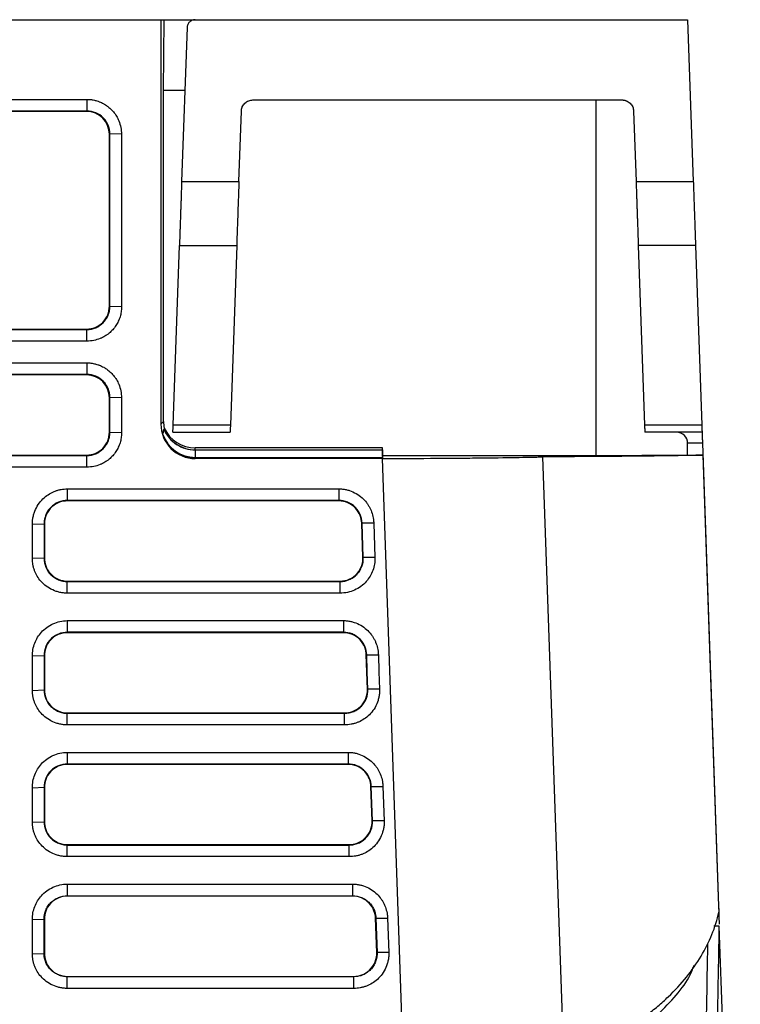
# Model space of a CAD drawing. Header units: millimetres. Extents: x -155 to 1130, y -373 to 1265.
# Tile 160 of 198: x 667 to 730, y 957 to 1043. Entities that reach past the tile are written whole.
import ezdxf

# ---------------------------------------------------------------- set-up
doc = ezdxf.new("R2010")
doc.units = ezdxf.units.MM

msp = doc.modelspace()

# ---------------------------------------------------------------- linework, layer by layer
at = {"color": 7, "linetype": 'Continuous', "lineweight": 25}
for p, q in [((662.06, 1043.25), (679.097, 1043.25)), ((673.102, 1043.25), (673.102, 1043.256)), ((673.602, 1043.25), (673.602, 1043.257)), ((677.103, 1043.256), (677.102, 1043.25)), ((679.097, 1043.25), (679.097, 1007.945)), ((679.097, 1043.25), (679.385, 1043.25)), ((679.333, 1037.068), (679.385, 1043.25)), ((679.385, 1043.25), (682.078, 1043.25)), ((681.379, 1042.574), (680.91, 1029.143)), ((682.078, 1043.25), (725.102, 1043.25)), ((687.102, 1043.25), (687.102, 1043.257)), ((690.603, 1043.256), (690.602, 1043.25)), ((691.103, 1043.256), (691.102, 1043.25)), ((701.102, 1043.25), (701.102, 1043.255)), ((703.103, 1043.255), (703.102, 1043.25)), ((713.102, 1043.25), (713.102, 1043.256)), ((714.102, 1043.25), (714.102, 1043.258)), ((725.102, 1043.25), (725.595, 1029.143)), ((679.333, 1008.18), (679.333, 1037.068)), ((681.187, 1037.068), (679.333, 1037.068)), ((648.566, 1036.302), (672.639, 1036.302)), ((672.639, 1036.302), (672.639, 1035.285)), ((687.124, 1036.25), (719.381, 1036.25)), ((717.102, 1005.18), (717.102, 1036.25)), ((672.639, 1035.285), (648.566, 1035.285)), ((672.604, 1035.25), (648.601, 1035.25)), ((672.639, 1035.285), (672.604, 1035.25)), ((685.91, 1029.143), (686.124, 1035.285)), ((720.381, 1035.285), (720.595, 1029.143)), ((674.602, 1033.25), (674.637, 1033.285)), ((674.602, 1018.25), (674.602, 1033.25)), ((675.655, 1033.251), (674.637, 1033.285)), ((674.637, 1018.215), (674.637, 1033.285)), ((675.655, 1033.251), (675.655, 1018.18)), ((680.91, 1029.143), (685.91, 1029.143)), ((720.595, 1029.143), (725.595, 1029.143)), ((680.167, 1007.858), (680.714, 1023.542)), ((680.714, 1023.542), (685.714, 1023.542)), ((685.714, 1023.542), (685.167, 1007.858)), ((725.791, 1023.542), (720.791, 1023.542)), ((720.791, 1023.542), (721.338, 1007.858)), ((725.791, 1023.542), (726.338, 1007.858)), ((674.602, 1018.25), (674.637, 1018.215)), ((675.655, 1018.18), (674.637, 1018.215)), ((648.568, 1016.215), (672.636, 1016.215)), ((648.603, 1016.25), (672.602, 1016.25)), ((672.602, 1016.25), (672.636, 1016.215)), ((672.636, 1015.198), (672.636, 1016.215)), ((672.636, 1015.198), (648.568, 1015.198)), ((672.639, 1013.302), (672.639, 1012.285)), ((672.604, 1012.25), (556.601, 1012.25)), ((672.604, 1012.25), (672.639, 1012.285)), ((674.602, 1010.25), (674.637, 1010.285)), ((674.602, 1007.25), (674.602, 1010.25)), ((675.655, 1010.251), (674.637, 1010.285)), ((674.637, 1007.215), (674.637, 1010.285)), ((675.655, 1010.251), (675.655, 1007.18)), ((679.097, 1007.945), (679.333, 1008.18)), ((685.167, 1007.858), (680.167, 1007.858)), ((726.338, 1007.858), (721.338, 1007.858)), ((674.602, 1007.25), (674.637, 1007.215)), ((675.655, 1007.18), (674.637, 1007.215)), ((680.145, 1007.25), (685.145, 1007.25)), ((726.36, 1007.25), (721.36, 1007.25)), ((682.098, 1005.712), (682.098, 1005.886)), ((698.44, 1005.886), (682.098, 1005.886)), ((682.098, 1005.712), (698.44, 1005.712)), ((682.098, 1005.709), (682.098, 1005.049)), ((682.098, 1005.709), (698.44, 1005.709)), ((698.44, 1005.712), (698.44, 1005.886)), ((698.465, 1005.18), (698.44, 1005.886)), ((698.44, 1005.712), (698.46, 1005.136)), ((698.44, 1005.709), (698.44, 1005.049)), ((698.44, 1005.709), (698.46, 1005.136)), ((725.102, 1005.25), (725.102, 1006.285)), ((726.393, 1006.285), (725.102, 1006.285)), ((726.393, 1006.285), (727.805, 965.866)), ((556.603, 1005.25), (672.602, 1005.25)), ((672.636, 1005.215), (672.602, 1005.25)), ((672.636, 1004.198), (672.636, 1005.215)), ((682.098, 1005.049), (698.44, 1005.049)), ((682.098, 1004.945), (682.124, 1004.971)), ((698.44, 1004.945), (682.098, 1004.945)), ((698.443, 1004.971), (682.124, 1004.971)), ((698.44, 1005.049), (698.443, 1004.971)), ((700.726, 939.473), (698.44, 1004.945)), ((698.46, 1005.136), (698.443, 1004.971)), ((698.46, 1005.136), (698.465, 1005.18)), ((698.46, 1005.136), (698.46, 1005.136)), ((717.102, 1005.18), (698.465, 1005.18)), ((712.435, 1005.097), (714.275, 952.409)), ((725.102, 1005.25), (717.102, 1005.18)), ((725.102, 1005.25), (726.429, 1005.25)), ((670.924, 1002.302), (670.924, 1001.285)), ((670.924, 1001.25), (670.924, 1001.285)), ((694.637, 1001.25), (670.924, 1001.25)), ((694.637, 1001.25), (694.637, 1001.285)), ((667.871, 999.215), (668.889, 999.25)), ((668.924, 999.25), (668.889, 999.25)), ((668.924, 999.25), (668.924, 996.25)), ((696.635, 999.32), (696.67, 999.321)), ((696.74, 996.32), (696.635, 999.32)), ((697.688, 999.322), (696.67, 999.321)), ((696.775, 996.321), (696.67, 999.321)), ((697.688, 999.322), (697.793, 996.322)), ((668.889, 996.25), (667.871, 996.215)), ((668.924, 996.25), (668.889, 996.25)), ((696.74, 996.32), (696.775, 996.321)), ((697.793, 996.322), (696.775, 996.321)), ((670.924, 994.215), (670.924, 994.25)), ((670.924, 994.25), (694.741, 994.25)), ((670.924, 994.215), (694.741, 994.215)), ((694.741, 994.25), (694.741, 994.215)), ((694.741, 993.198), (694.741, 994.215)), ((694.741, 993.198), (670.924, 993.198)), ((670.924, 990.802), (695.038, 990.802)), ((670.924, 990.802), (670.924, 989.785)), ((695.038, 989.785), (670.924, 989.785)), ((670.924, 989.75), (670.924, 989.785)), ((695.038, 989.75), (670.924, 989.75)), ((695.038, 989.785), (695.038, 989.75)), ((667.871, 987.715), (668.889, 987.75)), ((668.924, 987.75), (668.889, 987.75)), ((668.924, 987.75), (668.924, 984.75)), ((697.037, 987.82), (697.072, 987.821)), ((697.142, 984.82), (697.037, 987.82)), ((697.072, 987.821), (698.09, 987.822)), ((667.871, 984.715), (668.889, 984.75)), ((668.924, 984.75), (668.889, 984.75)), ((697.142, 984.82), (697.177, 984.821)), ((698.195, 984.822), (697.177, 984.821)), ((670.924, 982.75), (670.924, 982.715)), ((670.924, 982.75), (695.143, 982.75)), ((670.924, 982.715), (695.143, 982.715)), ((695.143, 982.75), (695.143, 982.715)), ((695.143, 981.698), (695.143, 982.715)), ((695.143, 981.698), (670.924, 981.698)), ((670.924, 979.302), (695.44, 979.302)), ((670.924, 979.302), (670.924, 978.285)), ((695.44, 978.285), (670.924, 978.285)), ((670.924, 978.25), (670.924, 978.285)), ((695.44, 978.25), (670.924, 978.25)), ((695.44, 978.285), (695.44, 978.25)), ((667.871, 976.215), (668.889, 976.25)), ((668.924, 976.25), (668.889, 976.25)), ((668.924, 976.25), (668.924, 973.25)), ((697.438, 976.32), (697.473, 976.321)), ((697.543, 973.32), (697.438, 976.32)), ((697.473, 976.321), (698.491, 976.322)), ((697.578, 973.321), (697.473, 976.321)), ((698.491, 976.322), (698.596, 973.322)), ((667.871, 973.215), (668.889, 973.25)), ((668.924, 973.25), (668.889, 973.25)), ((697.543, 973.32), (697.578, 973.321)), ((698.596, 973.322), (697.578, 973.321)), ((670.924, 971.25), (670.924, 971.215)), ((670.924, 971.25), (695.544, 971.25)), ((695.544, 971.25), (695.544, 971.215)), ((670.924, 971.215), (695.544, 971.215)), ((695.544, 970.198), (695.544, 971.215)), ((695.544, 970.198), (670.924, 970.198)), ((670.924, 967.802), (670.924, 966.785)), ((670.924, 966.785), (670.924, 966.75)), ((695.841, 966.75), (670.924, 966.75)), ((695.841, 966.785), (695.841, 966.75)), ((727.805, 965.866), (727.806, 965.834)), ((727.806, 965.834), (727.823, 965.352)), ((667.871, 964.715), (668.889, 964.75)), ((668.889, 964.75), (668.924, 964.75)), ((668.924, 964.75), (668.924, 961.75)), ((697.84, 964.82), (697.875, 964.821)), ((697.945, 961.82), (697.84, 964.82)), ((697.875, 964.821), (698.893, 964.822)), ((697.875, 964.821), (697.98, 961.821)), ((698.893, 964.822), (698.998, 961.822)), ((727.836, 964.985), (727.859, 964.304)), ((727.865, 964.129), (727.385, 964.129)), ((729.702, 911.55), (727.865, 964.129)), ((697.98, 961.821), (697.945, 961.82)), ((698.998, 961.822), (697.98, 961.821)), ((667.871, 961.715), (668.889, 961.75)), ((668.889, 961.75), (668.924, 961.75)), ((670.924, 959.715), (670.924, 959.75)), ((670.924, 959.75), (695.946, 959.75)), ((695.946, 959.715), (670.924, 959.715)), ((695.946, 959.715), (695.946, 959.75)), ((695.946, 958.698), (695.946, 959.715)), ((695.946, 958.698), (670.924, 958.698))]:
    msp.add_line(p, q, dxfattribs=at)
at = {"color": 7, "linetype": 'Continuous', "lineweight": 25, "flags": 128}
for points in [[(556.566, 1013.302), (559.468, 1013.302), (571.074, 1013.302), (576.877, 1013.302), (582.68, 1013.302), (588.483, 1013.302), (600.089, 1013.302), (605.892, 1013.302), (611.695, 1013.302), (617.498, 1013.302), (629.105, 1013.302), (634.908, 1013.302), (640.711, 1013.302), (646.514, 1013.302), (658.12, 1013.302), (663.923, 1013.302), (672.639, 1013.302)], [(672.639, 1012.285), (669.737, 1012.285), (658.131, 1012.285), (652.328, 1012.285), (646.525, 1012.285), (640.722, 1012.285), (629.116, 1012.285), (623.313, 1012.285), (617.51, 1012.285), (611.706, 1012.285), (600.1, 1012.285), (594.297, 1012.285), (588.494, 1012.285), (582.691, 1012.285), (559.479, 1012.285), (556.566, 1012.285)], [(556.568, 1005.215), (559.372, 1005.215), (570.588, 1005.215), (576.195, 1005.215), (581.803, 1005.215), (587.41, 1005.215), (598.626, 1005.215), (604.233, 1005.215), (609.841, 1005.215), (621.056, 1005.215), (626.664, 1005.215), (632.272, 1005.215), (643.487, 1005.215), (649.094, 1005.215), (654.702, 1005.215), (660.31, 1005.215), (672.636, 1005.215)], [(726.429, 1005.25), (727.107, 985.842), (727.805, 965.866)], [(672.636, 1004.198), (669.833, 1004.198), (658.617, 1004.198), (653.01, 1004.198), (647.402, 1004.198), (641.794, 1004.198), (630.579, 1004.198), (624.972, 1004.198), (619.364, 1004.198), (608.149, 1004.198), (602.541, 1004.198), (596.933, 1004.198), (585.718, 1004.198), (580.11, 1004.198), (574.503, 1004.198), (568.895, 1004.198), (556.568, 1004.198)], [(670.924, 1002.302), (673.825, 1002.302), (685.431, 1002.302), (694.637, 1002.302)], [(694.637, 1002.302), (694.637, 1001.793), (694.637, 1001.285)], [(694.637, 1001.285), (691.735, 1001.285), (680.129, 1001.285), (670.924, 1001.285)], [(670.924, 993.198), (670.924, 993.707), (670.924, 994.215)], [(695.038, 990.802), (695.038, 990.293), (695.038, 989.785)], [(697.177, 984.821), (697.124, 986.321), (697.072, 987.821)], [(698.09, 987.822), (698.142, 986.322), (698.195, 984.822)], [(670.924, 981.698), (670.924, 982.207), (670.924, 982.715)], [(695.44, 979.302), (695.44, 978.793), (695.44, 978.285)], [(670.924, 970.198), (670.924, 970.707), (670.924, 971.215)], [(670.924, 967.802), (673.825, 967.802), (685.431, 967.802), (695.841, 967.802)], [(695.841, 967.802), (695.841, 967.293), (695.841, 966.785)], [(670.924, 966.785), (673.825, 966.785), (685.431, 966.785), (695.841, 966.785)], [(670.924, 958.698), (670.924, 959.207), (670.924, 959.715)]]:
    msp.add_lwpolyline(points, dxfattribs=at)
at = {"color": 7, "linetype": 'Continuous', "lineweight": 25}
for centre, major_axis, ratio, start_param, end_param in [((672.602, 1033.249), (0.945, 1.765), 0.998905, 5.204428, 6.774313), ((672.602, 1018.249), (1.947, 0.458), 0.999322, 4.481143, 6.052242), ((672.602, 1010.249), (0.945, 1.765), 0.998905, 5.204428, 6.774313), ((682.097, 1007.944), (2.847, -0.948), 0.999621, 3.462949, 5.033974), ((682.333, 1008.179), (2.846, -0.949), 0.999619, 3.463241, 3.660818), ((682.289, 1008.136), (2.846, -0.949), 0.999619, 3.684, 3.6859), ((682.097, 1008.711), (2.85, -0.938), 0.999617, 3.882701, 5.030511), ((682.097, 1008.886), (2.85, -0.938), 0.999617, 3.905883, 5.030511), ((672.602, 1007.249), (1.947, 0.458), 0.999322, 4.481143, 6.052242), ((682.123, 1007.97), (2.847, -0.948), 0.999621, 3.772658, 5.033974), ((682.097, 1008.048), (2.847, -0.948), 0.999621, 3.800131, 5.033974), ((724.102, 1006.25), (0.719, 0.719), 0.965689, 5.51524, 7.05113)]:
    msp.add_ellipse(centre, major_axis=major_axis, ratio=ratio, start_param=start_param, end_param=end_param, dxfattribs=at)
for points, knots in [([(682.078, 1043.25), (682.05, 1043.249), (681.992, 1043.247), (681.907, 1043.231), (681.808, 1043.199), (681.699, 1043.144), (681.589, 1043.057), (681.498, 1042.95), (681.433, 1042.83), (681.39, 1042.703), (681.383, 1042.618), (681.379, 1042.574)], [0, 0, 0, 0, 0.080267, 0.160037, 0.240537, 0.370007, 0.499995, 0.629494, 0.759512, 0.879625, 1, 1, 1, 1]), ([(672.639, 1036.302), (672.694, 1036.302), (672.804, 1036.299), (672.951, 1036.287), (673.116, 1036.265), (673.26, 1036.238), (673.438, 1036.194), (673.577, 1036.152), (673.748, 1036.09), (673.914, 1036.018), (674.075, 1035.935), (674.216, 1035.853), (674.34, 1035.772), (674.55, 1035.618), (674.815, 1035.38), (675.029, 1035.119), (675.177, 1034.903), (675.273, 1034.743), (675.357, 1034.576), (675.484, 1034.287), (675.614, 1033.861), (675.655, 1033.454), (675.655, 1033.251)], [2, 2, 2, 2, 2.113027, 2.228373, 2.304807, 2.456713, 2.532265, 2.682739, 2.757744, 2.907468, 3.057069, 3.13192, 3.245568, 3.361693, 3.671183, 3.980618, 4.058016, 4.212593, 4.366973, 4.444199, 4.865243, 5.285535, 5.285535, 5.285535, 5.285535]), ([(686.124, 1035.285), (686.126, 1035.316), (686.13, 1035.377), (686.146, 1035.468), (686.17, 1035.557), (686.215, 1035.677), (686.295, 1035.822), (686.424, 1035.974), (686.581, 1036.099), (686.756, 1036.186), (686.939, 1036.24), (687.062, 1036.247), (687.124, 1036.25)], [0, 0, 0, 0, 0.060374, 0.120274, 0.180217, 0.240721, 0.370302, 0.500221, 0.629773, 0.759662, 0.879743, 1, 1, 1, 1]), ([(719.381, 1036.25), (719.412, 1036.249), (719.474, 1036.248), (719.565, 1036.234), (719.655, 1036.213), (719.776, 1036.173), (719.923, 1036.099), (720.08, 1035.974), (720.21, 1035.822), (720.304, 1035.65), (720.365, 1035.469), (720.375, 1035.346), (720.381, 1035.285)], [0, 0, 0, 0, 0.0603372, 0.1202023, 0.1801138, 0.240589, 0.3701259, 0.5000293, 0.6295958, 0.7595293, 0.8796719, 1, 1, 1, 1]), ([(674.637, 1033.285), (674.638, 1033.549), (674.585, 1033.81), (674.436, 1034.17), (674.374, 1034.287), (674.229, 1034.505), (674.147, 1034.605), (673.87, 1034.883), (673.645, 1035.033), (673.165, 1035.232), (672.903, 1035.285), (672.639, 1035.285)], [0, 0, 0, 0, 0.25, 0.25, 0.375, 0.375, 0.5, 0.5, 0.75, 0.75, 1, 1, 1, 1]), ([(680.91, 1029.143), (680.907, 1029.061), (680.901, 1028.899), (680.893, 1028.66), (680.885, 1028.429), (680.877, 1028.206), (680.87, 1027.99), (680.863, 1027.783), (680.856, 1027.584), (680.849, 1027.394), (680.843, 1027.212), (680.837, 1027.038), (680.831, 1026.873), (680.825, 1026.717), (680.82, 1026.569), (680.815, 1026.429), (680.811, 1026.297), (680.806, 1026.172), (680.802, 1026.056), (680.798, 1025.947), (680.79, 1025.725), (680.779, 1025.4), (680.765, 1024.995), (680.752, 1024.627), (680.741, 1024.297), (680.731, 1024.007), (680.722, 1023.753), (680.717, 1023.611), (680.714, 1023.542)], [0, 0, 0, 0, 0.035631, 0.070227, 0.10379, 0.136318, 0.167812, 0.198272, 0.227697, 0.256089, 0.283446, 0.309768, 0.335057, 0.359311, 0.382531, 0.404716, 0.425868, 0.445985, 0.465067, 0.483115, 0.500129, 0.576961, 0.651985, 0.725202, 0.796612, 0.866215, 0.93401, 1, 1, 1, 1]), ([(685.91, 1029.143), (685.907, 1029.062), (685.901, 1028.901), (685.893, 1028.659), (685.885, 1028.419), (685.876, 1028.179), (685.868, 1027.941), (685.86, 1027.703), (685.844, 1027.26), (685.822, 1026.622), (685.794, 1025.833), (685.769, 1025.11), (685.751, 1024.581), (685.738, 1024.209), (685.729, 1023.961), (685.721, 1023.735), (685.716, 1023.606), (685.714, 1023.542)], [0, 0, 0, 0, 0.035114, 0.070089, 0.104982, 0.139848, 0.174747, 0.209733, 0.244865, 0.372441, 0.500086, 0.627644, 0.755267, 0.816593, 0.877619, 0.938653, 1, 1, 1, 1]), ([(720.595, 1029.143), (720.598, 1029.061), (720.604, 1028.899), (720.612, 1028.66), (720.62, 1028.429), (720.628, 1028.206), (720.635, 1027.99), (720.642, 1027.783), (720.649, 1027.584), (720.656, 1027.394), (720.662, 1027.212), (720.668, 1027.038), (720.674, 1026.873), (720.679, 1026.717), (720.685, 1026.569), (720.69, 1026.429), (720.694, 1026.297), (720.699, 1026.172), (720.703, 1026.056), (720.707, 1025.947), (720.714, 1025.725), (720.726, 1025.4), (720.74, 1024.995), (720.753, 1024.627), (720.764, 1024.297), (720.774, 1024.007), (720.783, 1023.753), (720.788, 1023.611), (720.791, 1023.542)], [0, 0, 0, 0, 0.035631, 0.070228, 0.10379, 0.136319, 0.167813, 0.198273, 0.227698, 0.25609, 0.283447, 0.309769, 0.335058, 0.359312, 0.382532, 0.404717, 0.425868, 0.445985, 0.465067, 0.483116, 0.500129, 0.576961, 0.651986, 0.725202, 0.796612, 0.866215, 0.934011, 1, 1, 1, 1]), ([(725.595, 1029.143), (725.598, 1029.062), (725.604, 1028.901), (725.612, 1028.659), (725.62, 1028.419), (725.629, 1028.179), (725.637, 1027.941), (725.645, 1027.703), (725.661, 1027.26), (725.683, 1026.622), (725.711, 1025.833), (725.736, 1025.11), (725.754, 1024.581), (725.767, 1024.209), (725.776, 1023.961), (725.784, 1023.735), (725.788, 1023.606), (725.791, 1023.542)], [0, 0, 0, 0, 0.035114, 0.070089, 0.104982, 0.139848, 0.174747, 0.209733, 0.244865, 0.372441, 0.500086, 0.627644, 0.755267, 0.816593, 0.877619, 0.938653, 1, 1, 1, 1]), ([(672.636, 1016.215), (672.9, 1016.215), (673.162, 1016.268), (673.523, 1016.417), (673.64, 1016.48), (673.857, 1016.625), (673.957, 1016.707), (674.142, 1016.892), (674.227, 1016.995), (674.373, 1017.213), (674.434, 1017.327), (674.534, 1017.568), (674.573, 1017.695), (674.624, 1017.953), (674.637, 1018.083), (674.637, 1018.215)], [0, 0, 0, 0, 0.25, 0.25, 0.375, 0.375, 0.5, 0.5, 0.625, 0.625, 0.75, 0.75, 0.875, 0.875, 1, 1, 1, 1]), ([(675.655, 1018.18), (675.655, 1018.107), (675.647, 1017.89), (675.604, 1017.604), (675.513, 1017.258), (675.385, 1016.925), (675.21, 1016.611), (674.996, 1016.31), (674.743, 1016.029), (674.48, 1015.813), (674.262, 1015.665), (674.1, 1015.569), (673.931, 1015.484), (673.647, 1015.362), (673.23, 1015.237), (672.835, 1015.198), (672.636, 1015.198)], [2, 2, 2, 2, 2.153366, 2.456304, 2.606439, 2.905262, 3.203972, 3.362652, 3.679772, 3.996855, 4.076178, 4.234606, 4.392811, 4.471933, 4.885167, 5.302498, 5.302498, 5.302498, 5.302498]), ([(672.639, 1013.302), (672.694, 1013.302), (672.804, 1013.299), (672.951, 1013.287), (673.116, 1013.265), (673.26, 1013.238), (673.438, 1013.194), (673.577, 1013.152), (673.748, 1013.09), (673.914, 1013.018), (674.075, 1012.935), (674.216, 1012.853), (674.34, 1012.772), (674.55, 1012.619), (674.815, 1012.38), (675.03, 1012.119), (675.177, 1011.903), (675.273, 1011.743), (675.357, 1011.576), (675.484, 1011.287), (675.615, 1010.861), (675.655, 1010.454), (675.655, 1010.251)], [2, 2, 2, 2, 2.113027, 2.228372, 2.304805, 2.456709, 2.532259, 2.682731, 2.757735, 2.907457, 3.057057, 3.131908, 3.245557, 3.361684, 3.671179, 3.980619, 4.058017, 4.212595, 4.366975, 4.444202, 4.865246, 5.285539, 5.285539, 5.285539, 5.285539]), ([(674.637, 1010.285), (674.638, 1010.549), (674.585, 1010.81), (674.436, 1011.17), (674.374, 1011.287), (674.229, 1011.505), (674.147, 1011.605), (673.87, 1011.883), (673.645, 1012.033), (673.165, 1012.232), (672.903, 1012.285), (672.639, 1012.285)], [0, 0, 0, 0, 0.25, 0.25, 0.375, 0.375, 0.5, 0.5, 0.75, 0.75, 1, 1, 1, 1]), ([(679.363, 1007.474), (679.481, 1007.213), (679.637, 1006.968), (680.011, 1006.534), (680.229, 1006.344), (680.712, 1006.032), (680.975, 1005.912), (681.526, 1005.75), (681.81, 1005.709), (682.098, 1005.709)], [0, 0, 0, 0, 0.25, 0.25, 0.5, 0.5, 0.75, 0.75, 1, 1, 1, 1]), ([(680.145, 1007.25), (680.145, 1007.251), (680.145, 1007.252), (680.146, 1007.266), (680.147, 1007.287), (680.148, 1007.317), (680.149, 1007.356), (680.151, 1007.418), (680.155, 1007.517), (680.16, 1007.667), (680.164, 1007.794), (680.167, 1007.858)], [0, 0, 0, 0, 0.083509, 0.16679, 0.249962, 0.333146, 0.416462, 0.500029, 0.666797, 0.833133, 1, 1, 1, 1]), ([(685.167, 1007.858), (685.165, 1007.825), (685.163, 1007.76), (685.16, 1007.673), (685.157, 1007.593), (685.155, 1007.521), (685.153, 1007.458), (685.15, 1007.384), (685.148, 1007.313), (685.146, 1007.26), (685.145, 1007.253), (685.145, 1007.25)], [0, 0, 0, 0, 0.083518, 0.166806, 0.249984, 0.333173, 0.416491, 0.500059, 0.666823, 0.83315, 1, 1, 1, 1]), ([(721.338, 1007.858), (721.34, 1007.822), (721.342, 1007.75), (721.345, 1007.655), (721.348, 1007.569), (721.351, 1007.494), (721.353, 1007.429), (721.355, 1007.373), (721.357, 1007.328), (721.358, 1007.293), (721.359, 1007.268), (721.36, 1007.253), (721.36, 1007.251), (721.36, 1007.25)], [0, 0, 0, 0, 0.092364, 0.184437, 0.276219, 0.367709, 0.458908, 0.549816, 0.640434, 0.730761, 0.820797, 0.910544, 1, 1, 1, 1]), ([(726.338, 1007.858), (726.34, 1007.825), (726.342, 1007.76), (726.345, 1007.673), (726.348, 1007.593), (726.35, 1007.521), (726.352, 1007.458), (726.355, 1007.384), (726.357, 1007.313), (726.359, 1007.26), (726.359, 1007.253), (726.36, 1007.25)], [0, 0, 0, 0, 0.083518, 0.166806, 0.249984, 0.333173, 0.416491, 0.500059, 0.666823, 0.83315, 1, 1, 1, 1]), ([(672.636, 1005.215), (672.9, 1005.215), (673.162, 1005.268), (673.523, 1005.417), (673.64, 1005.48), (673.857, 1005.625), (673.957, 1005.707), (674.142, 1005.892), (674.227, 1005.995), (674.373, 1006.213), (674.434, 1006.327), (674.534, 1006.568), (674.573, 1006.695), (674.624, 1006.953), (674.637, 1007.083), (674.637, 1007.215)], [0, 0, 0, 0, 0.25, 0.25, 0.375, 0.375, 0.5, 0.5, 0.625, 0.625, 0.75, 0.75, 0.875, 0.875, 1, 1, 1, 1]), ([(675.655, 1007.18), (675.655, 1007.107), (675.647, 1006.89), (675.604, 1006.604), (675.513, 1006.258), (675.385, 1005.925), (675.21, 1005.611), (674.996, 1005.31), (674.743, 1005.029), (674.48, 1004.813), (674.262, 1004.665), (674.1, 1004.569), (673.931, 1004.484), (673.647, 1004.362), (673.23, 1004.237), (672.835, 1004.198), (672.636, 1004.198)], [2, 2, 2, 2, 2.153367, 2.456306, 2.606443, 2.905271, 3.203983, 3.362663, 3.679779, 3.996861, 4.076184, 4.234613, 4.392819, 4.471942, 4.885182, 5.302517, 5.302517, 5.302517, 5.302517]), ([(726.36, 1007.25), (726.36, 1007.249), (726.36, 1007.248), (726.36, 1007.234), (726.361, 1007.213), (726.362, 1007.173), (726.365, 1007.099), (726.369, 1006.974), (726.375, 1006.822), (726.381, 1006.65), (726.387, 1006.469), (726.391, 1006.346), (726.393, 1006.285)], [0, 0, 0, 0, 0.0603372, 0.1202023, 0.1801138, 0.240589, 0.3701259, 0.5000293, 0.6295958, 0.7595293, 0.8796719, 1, 1, 1, 1]), ([(698.44, 1004.945), (700.142, 1004.953), (701.728, 1004.962), (703.936, 1004.978), (704.643, 1004.984), (705.659, 1004.992), (705.99, 1004.995), (706.637, 1005.002), (706.953, 1005.005), (708.479, 1005.021), (709.524, 1005.035), (710.827, 1005.058), (711.217, 1005.065), (711.731, 1005.077), (711.89, 1005.081), (712.183, 1005.089), (712.316, 1005.093), (712.435, 1005.097)], [0, 0, 0, 0, 0.25, 0.25, 0.375, 0.375, 0.4375, 0.4375, 0.5, 0.5, 0.75, 0.75, 0.875, 0.875, 0.9375, 0.9375, 1, 1, 1, 1]), ([(726.429, 1005.25), (725.968, 1005.234), (725.292, 1005.218), (723.996, 1005.196), (723.516, 1005.188), (722.46, 1005.174), (721.892, 1005.167), (720.078, 1005.148), (718.723, 1005.136), (716.483, 1005.12), (715.708, 1005.115), (714.109, 1005.106), (713.285, 1005.101), (712.435, 1005.097)], [0, 0, 0, 0, 0.25, 0.25, 0.375, 0.375, 0.5, 0.5, 0.75, 0.75, 0.875, 0.875, 1, 1, 1, 1]), ([(667.871, 999.215), (667.871, 999.296), (667.878, 999.46), (667.903, 999.679), (667.949, 999.925), (668.051, 1000.301), (668.281, 1000.808), (668.665, 1001.323), (669.113, 1001.722), (669.516, 1001.964), (669.806, 1002.09), (670.02, 1002.166), (670.195, 1002.215), (670.509, 1002.281), (670.739, 1002.302), (670.924, 1002.302)], [2, 2, 2, 2, 2.166943, 2.339989, 2.455082, 2.685007, 3.145577, 3.597361, 4.006952, 4.379961, 4.566694, 4.660283, 4.848123, 4.942485, 5.323855, 5.323855, 5.323855, 5.323855]), ([(694.637, 1002.302), (694.69, 1002.302), (694.849, 1002.298), (695.114, 1002.269), (695.374, 1002.214), (695.73, 1002.107), (696.165, 1001.912), (696.663, 1001.55), (696.966, 1001.223), (697.157, 1000.96), (697.277, 1000.773), (697.379, 1000.576), (697.506, 1000.29), (697.601, 999.99), (697.668, 999.622), (697.685, 999.427), (697.688, 999.322)], [2, 2, 2, 2, 2.110261, 2.330042, 2.549345, 2.659009, 3.098191, 3.528864, 3.925348, 4.01727, 4.200883, 4.384528, 4.476492, 4.846315, 5.033236, 5.250801, 5.250801, 5.250801, 5.250801]), ([(670.924, 1001.285), (670.655, 1001.285), (670.389, 1001.231), (669.899, 1001.028), (669.67, 1000.875), (669.39, 1000.594), (669.305, 1000.49), (669.157, 1000.268), (669.094, 1000.151), (668.993, 999.906), (668.953, 999.777), (668.902, 999.516), (668.889, 999.384), (668.889, 999.25)], [0, 0, 0, 0, 0.25, 0.25, 0.5, 0.5, 0.625, 0.625, 0.75, 0.75, 0.875, 0.875, 1, 1, 1, 1]), ([(670.924, 1001.25), (670.712, 1001.25), (670.48, 1001.216), (670.013, 1001.048), (669.778, 1000.912), (669.372, 1000.541), (669.202, 1000.306), (668.978, 999.791), (668.924, 999.513), (668.924, 999.25)], [0, 0, 0, 0, 0.25, 0.25, 0.5, 0.5, 0.75, 0.75, 1, 1, 1, 1]), ([(696.67, 999.321), (696.661, 999.584), (696.603, 999.837), (696.443, 1000.196), (696.379, 1000.309), (696.231, 1000.522), (696.145, 1000.622), (695.958, 1000.803), (695.856, 1000.884), (695.638, 1001.026), (695.521, 1001.087), (695.16, 1001.234), (694.899, 1001.285), (694.637, 1001.285)], [0, 0, 0, 0, 0.25, 0.25, 0.375, 0.375, 0.5, 0.5, 0.625, 0.625, 0.75, 0.75, 1, 1, 1, 1]), ([(696.635, 999.32), (696.628, 999.526), (696.588, 999.752), (696.412, 1000.203), (696.275, 1000.428), (695.906, 1000.819), (695.675, 1000.981), (695.169, 1001.197), (694.896, 1001.25), (694.637, 1001.25)], [0, 0, 0, 0, 0.25, 0.25, 0.5, 0.5, 0.75, 0.75, 1, 1, 1, 1]), ([(670.924, 993.198), (670.869, 993.198), (670.704, 993.203), (670.43, 993.232), (670.162, 993.29), (669.794, 993.401), (669.345, 993.606), (668.836, 993.986), (668.443, 994.429), (668.203, 994.828), (668.08, 995.115), (668.005, 995.326), (667.957, 995.498), (667.892, 995.808), (667.871, 996.034), (667.871, 996.215)], [1.999996, 1.999996, 1.999996, 1.999996, 2.11567, 2.34621, 2.5763, 2.691402, 3.152841, 3.605633, 4.01674, 4.391287, 4.578594, 4.672402, 4.860525, 4.954937, 5.335788, 5.335788, 5.335788, 5.335788]), ([(668.889, 996.25), (668.889, 995.982), (668.942, 995.716), (669.145, 995.226), (669.298, 994.998), (669.579, 994.717), (669.683, 994.632), (669.905, 994.484), (670.022, 994.421), (670.267, 994.32), (670.396, 994.28), (670.657, 994.228), (670.789, 994.215), (670.924, 994.215)], [0, 0, 0, 0, 0.25, 0.25, 0.5, 0.5, 0.625, 0.625, 0.75, 0.75, 0.875, 0.875, 1, 1, 1, 1]), ([(668.924, 996.25), (668.924, 996.039), (668.958, 995.807), (669.126, 995.339), (669.261, 995.104), (669.633, 994.698), (669.868, 994.528), (670.383, 994.304), (670.661, 994.25), (670.924, 994.25)], [0, 0, 0, 0, 0.25, 0.25, 0.5, 0.5, 0.75, 0.75, 1, 1, 1, 1]), ([(697.793, 996.322), (697.8, 996.128), (697.775, 995.739), (697.628, 995.18), (697.381, 994.667), (697.032, 994.192), (696.577, 993.776), (696.018, 993.45), (695.398, 993.245), (694.962, 993.198), (694.741, 993.198)], [2, 2, 2, 2, 2.40688, 2.813002, 3.208533, 3.595853, 4.045374, 4.493656, 4.946054, 5.40807, 5.40807, 5.40807, 5.40807]), ([(694.741, 994.215), (695.016, 994.215), (695.288, 994.271), (695.662, 994.43), (695.783, 994.497), (696.006, 994.65), (696.11, 994.738), (696.299, 994.934), (696.384, 995.042), (696.529, 995.27), (696.591, 995.391), (696.739, 995.775), (696.784, 996.047), (696.775, 996.321)], [0, 0, 0, 0, 0.25, 0.25, 0.375, 0.375, 0.5, 0.5, 0.625, 0.625, 0.75, 0.75, 1, 1, 1, 1]), ([(694.741, 994.25), (695.007, 994.25), (695.29, 994.306), (695.814, 994.538), (696.053, 994.714), (696.427, 995.137), (696.561, 995.381), (696.72, 995.865), (696.748, 996.104), (696.74, 996.32)], [0, 0, 0, 0, 0.25, 0.25, 0.5, 0.5, 0.75, 0.75, 1, 1, 1, 1]), ([(667.871, 987.715), (667.871, 987.906), (667.907, 988.29), (668.063, 988.843), (668.315, 989.351), (668.665, 989.82), (669.115, 990.229), (669.665, 990.551), (670.276, 990.755), (670.706, 990.802), (670.924, 990.802)], [2, 2, 2, 2, 2.394718, 2.794207, 3.182794, 3.563019, 3.999066, 4.434324, 4.874056, 5.323466, 5.323466, 5.323466, 5.323466]), ([(695.038, 990.802), (695.091, 990.802), (695.251, 990.798), (695.516, 990.769), (695.775, 990.714), (696.131, 990.607), (696.566, 990.412), (697.064, 990.05), (697.367, 989.723), (697.559, 989.461), (697.678, 989.274), (697.78, 989.077), (697.907, 988.792), (698.002, 988.493), (698.069, 988.124), (698.086, 987.928), (698.09, 987.822)], [2, 2, 2, 2, 2.110261, 2.330043, 2.549346, 2.65901, 3.098191, 3.528854, 3.925053, 4.016836, 4.200173, 4.383543, 4.475368, 4.844625, 5.031251, 5.250788, 5.250788, 5.250788, 5.250788]), ([(670.924, 989.785), (670.655, 989.785), (670.388, 989.731), (670.021, 989.579), (669.902, 989.515), (669.681, 989.367), (669.578, 989.283), (669.39, 989.094), (669.304, 988.99), (669.157, 988.769), (669.095, 988.652), (668.941, 988.281), (668.889, 988.018), (668.889, 987.75)], [0, 0, 0, 0, 0.25, 0.25, 0.375, 0.375, 0.5, 0.5, 0.625, 0.625, 0.75, 0.75, 1, 1, 1, 1]), ([(670.924, 989.75), (670.661, 989.75), (670.383, 989.696), (669.868, 989.472), (669.633, 989.302), (669.261, 988.896), (669.126, 988.661), (668.958, 988.193), (668.924, 987.961), (668.924, 987.75)], [0, 0, 0, 0, 0.25, 0.25, 0.5, 0.5, 0.75, 0.75, 1, 1, 1, 1]), ([(697.072, 987.821), (697.063, 988.084), (697.004, 988.337), (696.845, 988.696), (696.781, 988.809), (696.632, 989.022), (696.547, 989.122), (696.359, 989.303), (696.258, 989.384), (696.04, 989.526), (695.923, 989.587), (695.562, 989.734), (695.301, 989.785), (695.038, 989.785)], [0, 0, 0, 0, 0.25, 0.25, 0.375, 0.375, 0.5, 0.5, 0.625, 0.625, 0.75, 0.75, 1, 1, 1, 1]), ([(697.037, 987.82), (697.03, 988.026), (696.989, 988.252), (696.813, 988.703), (696.676, 988.928), (696.308, 989.319), (696.076, 989.481), (695.57, 989.697), (695.298, 989.75), (695.038, 989.75)], [0, 0, 0, 0, 0.25, 0.25, 0.5, 0.5, 0.75, 0.75, 1, 1, 1, 1]), ([(670.924, 981.698), (670.869, 981.698), (670.704, 981.703), (670.43, 981.732), (670.162, 981.79), (669.794, 981.901), (669.345, 982.106), (668.836, 982.486), (668.442, 982.929), (668.203, 983.328), (668.08, 983.615), (668.005, 983.826), (667.957, 983.998), (667.892, 984.308), (667.871, 984.534), (667.871, 984.715)], [1.999996, 1.999996, 1.999996, 1.999996, 2.115669, 2.346205, 2.57629, 2.691388, 3.152809, 3.605596, 4.01671, 4.391266, 4.578573, 4.672382, 4.860504, 4.954915, 5.335763, 5.335763, 5.335763, 5.335763]), ([(668.889, 984.75), (668.889, 984.482), (668.942, 984.216), (669.145, 983.726), (669.298, 983.498), (669.579, 983.217), (669.683, 983.132), (669.905, 982.984), (670.022, 982.921), (670.267, 982.82), (670.396, 982.78), (670.657, 982.728), (670.789, 982.715), (670.924, 982.715)], [0, 0, 0, 0, 0.25, 0.25, 0.5, 0.5, 0.625, 0.625, 0.75, 0.75, 0.875, 0.875, 1, 1, 1, 1]), ([(668.924, 984.75), (668.924, 984.539), (668.958, 984.307), (669.126, 983.839), (669.261, 983.604), (669.633, 983.198), (669.868, 983.028), (670.383, 982.804), (670.661, 982.75), (670.924, 982.75)], [0, 0, 0, 0, 0.25, 0.25, 0.5, 0.5, 0.75, 0.75, 1, 1, 1, 1]), ([(698.195, 984.822), (698.197, 984.766), (698.198, 984.6), (698.176, 984.323), (698.124, 984.05), (698.02, 983.675), (697.82, 983.217), (697.44, 982.696), (696.99, 982.291), (696.581, 982.043), (696.284, 981.914), (696.066, 981.837), (695.887, 981.787), (695.566, 981.72), (695.331, 981.698), (695.143, 981.698)], [2, 2, 2, 2, 2.116714, 2.349566, 2.582204, 2.69865, 3.165709, 3.623714, 4.04354, 4.43055, 4.62415, 4.721149, 4.915782, 5.013536, 5.408587, 5.408587, 5.408587, 5.408587]), ([(695.143, 982.715), (695.28, 982.715), (695.415, 982.729), (695.68, 982.783), (695.812, 982.823), (696.063, 982.93), (696.182, 982.995), (696.406, 983.149), (696.512, 983.238), (696.795, 983.531), (696.945, 983.767), (697.139, 984.272), (697.186, 984.547), (697.177, 984.821)], [0, 0, 0, 0, 0.125, 0.125, 0.25, 0.25, 0.375, 0.375, 0.5, 0.5, 0.75, 0.75, 1, 1, 1, 1]), ([(695.143, 982.75), (695.359, 982.75), (695.597, 982.786), (696.075, 982.962), (696.314, 983.104), (696.723, 983.492), (696.891, 983.738), (697.105, 984.27), (697.151, 984.554), (697.142, 984.82)], [0, 0, 0, 0, 0.25, 0.25, 0.5, 0.5, 0.75, 0.75, 1, 1, 1, 1]), ([(667.871, 976.215), (667.871, 976.406), (667.907, 976.79), (668.063, 977.343), (668.315, 977.851), (668.665, 978.32), (669.115, 978.729), (669.665, 979.051), (670.276, 979.255), (670.706, 979.302), (670.924, 979.302)], [2, 2, 2, 2, 2.394718, 2.794204, 3.182788, 3.563011, 3.999057, 4.434313, 4.874043, 5.323451, 5.323451, 5.323451, 5.323451]), ([(695.44, 979.302), (695.493, 979.302), (695.653, 979.298), (695.917, 979.269), (696.177, 979.214), (696.533, 979.107), (696.968, 978.912), (697.466, 978.55), (697.769, 978.223), (697.96, 977.961), (698.079, 977.774), (698.182, 977.577), (698.308, 977.292), (698.404, 976.993), (698.471, 976.624), (698.488, 976.428), (698.491, 976.322)], [2, 2, 2, 2, 2.110261, 2.330043, 2.549346, 2.65901, 3.098191, 3.528853, 3.925051, 4.016834, 4.200171, 4.38354, 4.475365, 4.844622, 5.031247, 5.250785, 5.250785, 5.250785, 5.250785]), ([(670.924, 978.285), (670.655, 978.285), (670.388, 978.231), (670.021, 978.079), (669.902, 978.015), (669.681, 977.867), (669.578, 977.783), (669.39, 977.594), (669.304, 977.49), (669.157, 977.269), (669.095, 977.152), (668.941, 976.781), (668.889, 976.518), (668.889, 976.25)], [0, 0, 0, 0, 0.25, 0.25, 0.375, 0.375, 0.5, 0.5, 0.625, 0.625, 0.75, 0.75, 1, 1, 1, 1]), ([(670.924, 978.25), (670.661, 978.25), (670.383, 978.196), (669.868, 977.972), (669.633, 977.802), (669.261, 977.396), (669.126, 977.161), (668.958, 976.693), (668.924, 976.461), (668.924, 976.25)], [0, 0, 0, 0, 0.25, 0.25, 0.5, 0.5, 0.75, 0.75, 1, 1, 1, 1]), ([(697.473, 976.321), (697.464, 976.584), (697.406, 976.837), (697.246, 977.196), (697.182, 977.309), (697.034, 977.522), (696.948, 977.622), (696.761, 977.803), (696.66, 977.884), (696.442, 978.026), (696.324, 978.087), (695.963, 978.234), (695.703, 978.285), (695.44, 978.285)], [0, 0, 0, 0, 0.25, 0.25, 0.375, 0.375, 0.5, 0.5, 0.625, 0.625, 0.75, 0.75, 1, 1, 1, 1]), ([(697.438, 976.32), (697.431, 976.526), (697.391, 976.752), (697.215, 977.203), (697.078, 977.428), (696.709, 977.819), (696.478, 977.981), (695.972, 978.197), (695.699, 978.25), (695.44, 978.25)], [0, 0, 0, 0, 0.25, 0.25, 0.5, 0.5, 0.75, 0.75, 1, 1, 1, 1]), ([(670.924, 970.198), (670.869, 970.198), (670.704, 970.203), (670.43, 970.232), (670.162, 970.29), (669.794, 970.401), (669.345, 970.606), (668.836, 970.986), (668.443, 971.429), (668.203, 971.828), (668.08, 972.115), (668.005, 972.326), (667.957, 972.498), (667.892, 972.808), (667.871, 973.034), (667.871, 973.215)], [1.999996, 1.999996, 1.999996, 1.999996, 2.115668, 2.346202, 2.576285, 2.691383, 3.152806, 3.605589, 4.016691, 4.391236, 4.578542, 4.67235, 4.86047, 4.954881, 5.335727, 5.335727, 5.335727, 5.335727]), ([(668.889, 973.25), (668.889, 972.982), (668.942, 972.716), (669.145, 972.226), (669.298, 971.998), (669.579, 971.717), (669.683, 971.632), (669.905, 971.484), (670.022, 971.421), (670.267, 971.32), (670.396, 971.28), (670.657, 971.228), (670.789, 971.215), (670.924, 971.215)], [0, 0, 0, 0, 0.25, 0.25, 0.5, 0.5, 0.625, 0.625, 0.75, 0.75, 0.875, 0.875, 1, 1, 1, 1]), ([(668.924, 973.25), (668.924, 973.039), (668.958, 972.807), (669.126, 972.339), (669.261, 972.104), (669.633, 971.698), (669.868, 971.528), (670.383, 971.304), (670.661, 971.25), (670.924, 971.25)], [0, 0, 0, 0, 0.25, 0.25, 0.5, 0.5, 0.75, 0.75, 1, 1, 1, 1]), ([(698.596, 973.322), (698.598, 973.266), (698.599, 973.1), (698.578, 972.823), (698.526, 972.55), (698.421, 972.175), (698.222, 971.717), (697.842, 971.196), (697.392, 970.791), (696.982, 970.543), (696.686, 970.414), (696.468, 970.337), (696.289, 970.287), (695.968, 970.22), (695.733, 970.198), (695.544, 970.198)], [2, 2, 2, 2, 2.116713, 2.349563, 2.582199, 2.698644, 3.1657, 3.623706, 4.043532, 4.430539, 4.624136, 4.721134, 4.915765, 5.013518, 5.408564, 5.408564, 5.408564, 5.408564]), ([(695.544, 971.215), (695.682, 971.215), (695.817, 971.229), (696.082, 971.283), (696.213, 971.323), (696.465, 971.43), (696.584, 971.495), (696.808, 971.649), (696.913, 971.738), (697.196, 972.031), (697.346, 972.267), (697.541, 972.772), (697.588, 973.047), (697.578, 973.321)], [0, 0, 0, 0, 0.125, 0.125, 0.25, 0.25, 0.375, 0.375, 0.5, 0.5, 0.75, 0.75, 1, 1, 1, 1]), ([(695.544, 971.25), (695.76, 971.25), (695.998, 971.286), (696.476, 971.462), (696.716, 971.604), (697.125, 971.992), (697.293, 972.238), (697.507, 972.77), (697.553, 973.054), (697.543, 973.32)], [0, 0, 0, 0, 0.25, 0.25, 0.5, 0.5, 0.75, 0.75, 1, 1, 1, 1]), ([(667.871, 964.715), (667.871, 964.906), (667.907, 965.29), (668.063, 965.843), (668.315, 966.351), (668.665, 966.82), (669.115, 967.229), (669.665, 967.551), (670.276, 967.755), (670.706, 967.802), (670.924, 967.802)], [2, 2, 2, 2, 2.394719, 2.794207, 3.182786, 3.563005, 3.999051, 4.434311, 4.874041, 5.32345, 5.32345, 5.32345, 5.32345]), ([(695.841, 967.802), (695.895, 967.802), (696.054, 967.798), (696.319, 967.769), (696.579, 967.714), (696.935, 967.607), (697.369, 967.412), (697.867, 967.05), (698.17, 966.723), (698.362, 966.461), (698.481, 966.274), (698.584, 966.077), (698.71, 965.792), (698.805, 965.493), (698.872, 965.124), (698.889, 964.928), (698.893, 964.822)], [2, 2, 2, 2, 2.110261, 2.330043, 2.549347, 2.659011, 3.098195, 3.528858, 3.925053, 4.016836, 4.20017, 4.383538, 4.475362, 4.844618, 5.031243, 5.25078, 5.25078, 5.25078, 5.25078]), ([(668.889, 964.75), (668.889, 965.019), (668.941, 965.28), (669.094, 965.651), (669.156, 965.768), (669.304, 965.989), (669.389, 966.094), (669.577, 966.282), (669.68, 966.366), (669.901, 966.515), (670.02, 966.578), (670.388, 966.731), (670.655, 966.785), (670.924, 966.785)], [0, 0, 0, 0, 0.25, 0.25, 0.375, 0.375, 0.5, 0.5, 0.625, 0.625, 0.75, 0.75, 1, 1, 1, 1]), ([(670.924, 966.75), (670.661, 966.75), (670.383, 966.696), (669.868, 966.472), (669.633, 966.302), (669.261, 965.896), (669.126, 965.661), (668.958, 965.193), (668.924, 964.961), (668.924, 964.75)], [0, 0, 0, 0, 0.25, 0.25, 0.5, 0.5, 0.75, 0.75, 1, 1, 1, 1]), ([(695.841, 966.785), (696.104, 966.785), (696.365, 966.734), (696.726, 966.587), (696.843, 966.526), (697.061, 966.384), (697.162, 966.303), (697.349, 966.123), (697.435, 966.022), (697.584, 965.809), (697.648, 965.696), (697.754, 965.458), (697.795, 965.333), (697.853, 965.081), (697.87, 964.952), (697.875, 964.821)], [0, 0, 0, 0, 0.25, 0.25, 0.375, 0.375, 0.5, 0.5, 0.625, 0.625, 0.75, 0.75, 0.875, 0.875, 1, 1, 1, 1]), ([(697.84, 964.82), (697.833, 965.026), (697.792, 965.252), (697.616, 965.703), (697.479, 965.928), (697.111, 966.319), (696.879, 966.481), (696.373, 966.697), (696.101, 966.75), (695.841, 966.75)], [0, 0, 0, 0, 0.25, 0.25, 0.5, 0.5, 0.75, 0.75, 1, 1, 1, 1]), ([(714.275, 952.409), (716.125, 953.128), (717.807, 953.955), (720.096, 955.346), (720.819, 955.835), (721.842, 956.609), (722.174, 956.874), (722.811, 957.414), (723.116, 957.688), (724.573, 959.079), (725.525, 960.256), (726.64, 962.117), (726.96, 962.755), (727.479, 964.042), (727.681, 964.693), (727.823, 965.352)], [0, 0, 0, 0, 0.25, 0.25, 0.375, 0.375, 0.4375, 0.4375, 0.5, 0.5, 0.75, 0.75, 0.875, 0.875, 1, 1, 1, 1]), ([(727.806, 965.834), (727.807, 965.799), (727.81, 965.728), (727.813, 965.625), (727.817, 965.526), (727.82, 965.43), (727.824, 965.328), (727.827, 965.224), (727.831, 965.127), (727.833, 965.045), (727.835, 965.005), (727.836, 964.985)], [0, 0, 0, 0, 0.097841, 0.194195, 0.290182, 0.386935, 0.48556, 0.616527, 0.747971, 0.87387, 1, 1, 1, 1]), ([(725.692, 839.62), (725.703, 840.265), (725.726, 841.559), (725.76, 843.51), (725.794, 845.476), (725.829, 847.458), (725.864, 849.456), (725.899, 851.469), (725.934, 853.498), (725.97, 855.543), (726.006, 857.604), (726.042, 859.68), (726.079, 861.773), (726.116, 863.881), (726.153, 866.005), (726.19, 868.146), (726.228, 870.302), (726.266, 872.474), (726.304, 874.662), (726.343, 876.866), (726.382, 879.087), (726.421, 881.323), (726.46, 883.575), (726.5, 885.844), (726.539, 888.129), (726.58, 890.429), (726.62, 892.746), (726.661, 895.079), (726.702, 897.428), (726.743, 899.793), (726.785, 902.175), (726.826, 904.572), (726.869, 906.986), (726.911, 909.416), (726.954, 911.862), (726.997, 914.323), (727.04, 916.802), (727.083, 919.296), (727.127, 921.806), (727.171, 924.332), (727.216, 926.874), (727.26, 929.433), (727.305, 932.007), (727.35, 934.597), (727.396, 937.203), (727.441, 939.825), (727.487, 942.463), (727.534, 945.117), (727.58, 947.786), (727.627, 950.472), (727.674, 953.173), (727.722, 955.889), (727.769, 958.621), (727.817, 961.369), (727.849, 963.208), (727.865, 964.129)], [0, 0, 0, 0, 0.016402, 0.032901, 0.049496, 0.066188, 0.082977, 0.099862, 0.116844, 0.133922, 0.151097, 0.168367, 0.185734, 0.203196, 0.220755, 0.238409, 0.256159, 0.274005, 0.291946, 0.309982, 0.328113, 0.34634, 0.364662, 0.383078, 0.401589, 0.420195, 0.438895, 0.457689, 0.476577, 0.495559, 0.514634, 0.533803, 0.553066, 0.572421, 0.59187, 0.611411, 0.631045, 0.650771, 0.670589, 0.690499, 0.7105, 0.730593, 0.750778, 0.771053, 0.791418, 0.811874, 0.83242, 0.853056, 0.873782, 0.894597, 0.915501, 0.936493, 0.957574, 0.978743, 1, 1, 1, 1]), ([(698.998, 961.822), (699, 961.766), (699.001, 961.6), (698.979, 961.323), (698.927, 961.05), (698.823, 960.675), (698.623, 960.217), (698.243, 959.696), (697.794, 959.291), (697.384, 959.043), (697.087, 958.914), (696.869, 958.837), (696.69, 958.787), (696.369, 958.72), (696.134, 958.698), (695.946, 958.698)], [2, 2, 2, 2, 2.116714, 2.349566, 2.582204, 2.69865, 3.165707, 3.623714, 4.043544, 4.430553, 4.624151, 4.721149, 4.915782, 5.013536, 5.408587, 5.408587, 5.408587, 5.408587]), ([(697.98, 961.821), (697.984, 961.684), (697.975, 961.549), (697.931, 961.282), (697.895, 961.15), (697.797, 960.895), (697.737, 960.774), (697.591, 960.545), (697.506, 960.436), (697.315, 960.239), (697.212, 960.151), (696.989, 959.997), (696.867, 959.931), (696.492, 959.771), (696.221, 959.715), (695.946, 959.715)], [0, 0, 0, 0, 0.125, 0.125, 0.25, 0.25, 0.375, 0.375, 0.5, 0.5, 0.625, 0.625, 0.75, 0.75, 1, 1, 1, 1]), ([(695.946, 959.75), (696.162, 959.75), (696.4, 959.786), (696.878, 959.962), (697.117, 960.104), (697.527, 960.492), (697.695, 960.738), (697.909, 961.27), (697.954, 961.554), (697.945, 961.82)], [0, 0, 0, 0, 0.25, 0.25, 0.5, 0.5, 0.75, 0.75, 1, 1, 1, 1]), ([(726.839, 962.602), (726.774, 958.922), (726.639, 951.143), (726.504, 943.447), (726.434, 939.393)], [0, 0, 0, 0, 0.473194, 1, 1, 1, 1]), ([(670.924, 958.698), (670.869, 958.698), (670.704, 958.703), (670.43, 958.732), (670.162, 958.79), (669.794, 958.901), (669.345, 959.106), (668.836, 959.486), (668.442, 959.929), (668.203, 960.328), (668.079, 960.615), (668.005, 960.826), (667.957, 960.998), (667.892, 961.308), (667.871, 961.534), (667.871, 961.715)], [1.999996, 1.999996, 1.999996, 1.999996, 2.115665, 2.346193, 2.57627, 2.691365, 3.152781, 3.60556, 4.016658, 4.391201, 4.578505, 4.672311, 4.860429, 4.954838, 5.335674, 5.335674, 5.335674, 5.335674]), ([(670.924, 959.715), (670.789, 959.715), (670.657, 959.728), (670.398, 959.78), (670.269, 959.819), (670.022, 959.921), (669.905, 959.983), (669.684, 960.131), (669.58, 960.216), (669.39, 960.406), (669.306, 960.509), (669.159, 960.729), (669.095, 960.848), (668.993, 961.094), (668.954, 961.221), (668.902, 961.481), (668.889, 961.616), (668.889, 961.75)], [0, 0, 0, 0, 0.125, 0.125, 0.25, 0.25, 0.375, 0.375, 0.5, 0.5, 0.625, 0.625, 0.75, 0.75, 0.875, 0.875, 1, 1, 1, 1]), ([(668.924, 961.75), (668.924, 961.539), (668.958, 961.307), (669.126, 960.839), (669.261, 960.604), (669.633, 960.198), (669.868, 960.028), (670.383, 959.804), (670.661, 959.75), (670.924, 959.75)], [0, 0, 0, 0, 0.25, 0.25, 0.5, 0.5, 0.75, 0.75, 1, 1, 1, 1]), ([(714.317, 951.186), (715.99, 951.993), (719.336, 953.608), (723.016, 956.786), (725.153, 959.221), (725.623, 960.61), (725.666, 960.738)], [0, 0, 0, 0, 0.322467, 0.644889, 0.967311, 1, 1, 1, 1])]:
    msp.add_open_spline(points, degree=3, knots=knots, dxfattribs=at)
for points in [[(679.266, 1007.057), (679.295, 1007.195), (679.327, 1007.334), (679.363, 1007.474)], [(679.391, 1007.591), (679.381, 1007.554), (679.371, 1007.517), (679.362, 1007.48)], [(667.871, 996.215), (667.871, 997.215), (667.871, 998.215), (667.871, 999.215)], [(668.889, 999.25), (668.889, 998.25), (668.889, 997.25), (668.889, 996.25)], [(667.871, 984.715), (667.871, 985.715), (667.871, 986.715), (667.871, 987.715)], [(668.889, 987.75), (668.889, 986.75), (668.889, 985.75), (668.889, 984.75)], [(667.871, 973.215), (667.871, 974.215), (667.871, 975.215), (667.871, 976.215)], [(668.889, 976.25), (668.889, 975.25), (668.889, 974.25), (668.889, 973.25)], [(667.871, 961.715), (667.871, 962.715), (667.871, 963.715), (667.871, 964.715)], [(668.889, 961.75), (668.889, 962.75), (668.889, 963.75), (668.889, 964.75)]]:
    msp.add_open_spline(points, degree=3, dxfattribs=at)

doc.saveas('drawing.dxf')
